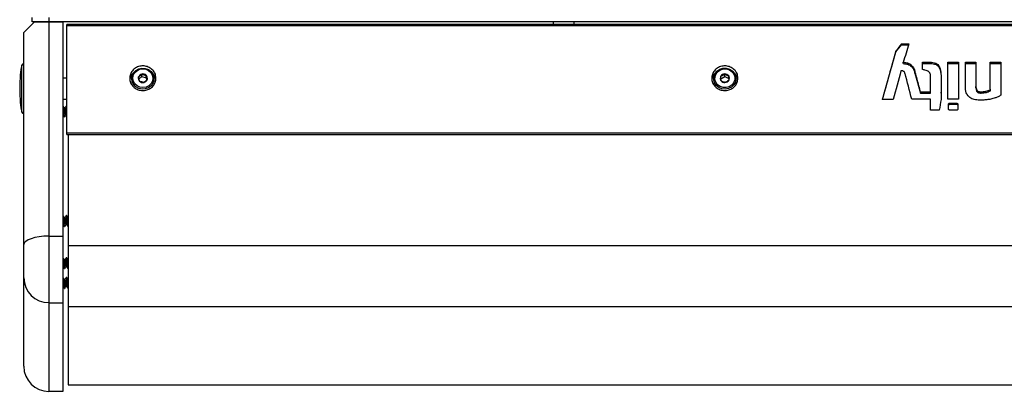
# Model space of a CAD drawing. Header units: inches. Extents: x 0.2 to 16.8, y 0.1 to 10.9.
# Tile 17 of 76: x 1.9 to 3, y 7.2 to 7.6. Entities that reach past the tile are written whole.
import ezdxf

# ---------------------------------------------------------------- set-up
doc = ezdxf.new("R2010")
doc.units = ezdxf.units.IN
doc.header["$MEASUREMENT"] = 0

msp = doc.modelspace()

# ---------------------------------------------------------------- linework, layer by layer
at = {"color": 7, "linetype": 'Continuous', "lineweight": 25}
for p, q in [((1.928, 7.5939), (1.9393, 7.6051)), ((1.9369, 7.6053), (1.9369, 7.6098)), ((1.9548, 7.6053), (1.9369, 7.6053)), ((1.9393, 7.6051), (1.9548, 7.6051)), ((1.9548, 7.6098), (1.9548, 7.6053)), ((4.1427, 7.6053), (1.9548, 7.6053)), ((1.9548, 7.6051), (1.9548, 7.3757)), ((1.9548, 7.6051), (1.9702, 7.6051)), ((1.9702, 7.3757), (1.9702, 7.6051)), ((4.1235, 7.6023), (1.9741, 7.6023)), ((1.9741, 7.6015), (1.9741, 7.6023)), ((1.9741, 7.6015), (4.1235, 7.6015)), ((1.9741, 7.4864), (1.9741, 7.6015)), ((2.4955, 7.6053), (2.4955, 7.6023)), ((2.518, 7.6023), (2.518, 7.6053)), ((1.928, 7.3666), (1.928, 7.5939)), ((2.8631, 7.5731), (2.869, 7.5808)), ((2.869, 7.5818), (2.8769, 7.5818)), ((2.869, 7.5808), (2.869, 7.5818)), ((2.869, 7.5808), (2.8766, 7.5808)), ((2.8488, 7.522), (2.8631, 7.5731)), ((2.8631, 7.5731), (2.8631, 7.5743)), ((1.9259, 7.5085), (1.9259, 7.5589)), ((2.871, 7.5605), (2.871, 7.5619)), ((2.8914, 7.5619), (2.9011, 7.5619)), ((2.8914, 7.5543), (2.8914, 7.5619)), ((2.8914, 7.5605), (2.9011, 7.5605)), ((2.9011, 7.5605), (2.9011, 7.5619)), ((2.9189, 7.5619), (2.9301, 7.5619)), ((2.9189, 7.5225), (2.9189, 7.5619)), ((2.9189, 7.5605), (2.9301, 7.5605)), ((2.9301, 7.5619), (2.9301, 7.5225)), ((2.9375, 7.5619), (2.9489, 7.5619)), ((2.9375, 7.5343), (2.9375, 7.5619)), ((2.9375, 7.5605), (2.9489, 7.5605)), ((2.9489, 7.5619), (2.9489, 7.5359)), ((2.9641, 7.5619), (2.9756, 7.5619)), ((2.9641, 7.5357), (2.9641, 7.5619)), ((2.9641, 7.5605), (2.9756, 7.5605)), ((2.9756, 7.5619), (2.9756, 7.5266)), ((2.0545, 7.5466), (2.0545, 7.5493)), ((2.6795, 7.5467), (2.6795, 7.5494)), ((2.8835, 7.5504), (2.8835, 7.5519)), ((2.8835, 7.5504), (2.8896, 7.529)), ((1.9741, 7.545), (1.9702, 7.545)), ((2.0437, 7.5444), (2.0437, 7.5415)), ((2.0515, 7.5439), (2.0545, 7.5466)), ((2.0545, 7.5466), (2.0592, 7.5453)), ((2.0592, 7.5453), (2.0592, 7.548)), ((2.0592, 7.5453), (2.0598, 7.543)), ((2.0676, 7.5415), (2.0676, 7.5444)), ((2.6677, 7.5444), (2.6677, 7.5415)), ((2.6753, 7.5443), (2.6795, 7.5467)), ((2.6795, 7.5467), (2.6838, 7.5445)), ((2.6838, 7.5445), (2.6838, 7.5473)), ((2.6838, 7.5445), (2.6838, 7.5426)), ((2.6916, 7.5415), (2.6916, 7.5444)), ((2.9003, 7.5304), (2.9003, 7.5449)), ((2.9115, 7.5477), (2.9115, 7.5301)), ((2.8896, 7.5304), (2.9003, 7.5304)), ((2.8896, 7.529), (2.8896, 7.5304)), ((2.8896, 7.529), (2.9003, 7.529)), ((2.9003, 7.529), (2.9003, 7.5304)), ((2.9115, 7.5301), (2.9115, 7.5242)), ((2.9115, 7.5301), (2.9115, 7.5301)), ((2.9115, 7.5287), (2.9115, 7.5301)), ((2.9115, 7.5287), (2.9115, 7.5287)), ((2.9489, 7.5345), (2.9489, 7.5359)), ((2.951, 7.5296), (2.951, 7.531)), ((2.9546, 7.529), (2.9546, 7.5304)), ((2.964, 7.5313), (2.964, 7.5327)), ((2.9644, 7.5315), (2.9644, 7.5329)), ((1.9702, 7.5225), (1.9741, 7.5225)), ((2.8601, 7.522), (2.8485, 7.522)), ((2.9003, 7.5224), (2.8801, 7.5224)), ((2.9003, 7.5107), (2.9003, 7.5224)), ((2.9115, 7.5242), (2.9115, 7.522)), ((2.9301, 7.5225), (2.9189, 7.5225)), ((2.9194, 7.5121), (2.9194, 7.5169)), ((2.9211, 7.5182), (2.9278, 7.5182)), ((2.9211, 7.517), (2.9211, 7.5182)), ((2.9211, 7.517), (2.9278, 7.517)), ((2.9278, 7.517), (2.9278, 7.5182)), ((2.9291, 7.5166), (2.9291, 7.5179)), ((2.9296, 7.5169), (2.9296, 7.5121)), ((1.9722, 7.5131), (1.9713, 7.5131)), ((1.9739, 7.5152), (1.9734, 7.5152)), ((1.9741, 7.515), (1.9739, 7.5152)), ((2.9096, 7.5107), (2.9003, 7.5107)), ((2.9278, 7.5107), (2.9211, 7.5107)), ((1.9715, 7.5035), (1.972, 7.5035)), ((1.9732, 7.5056), (1.9741, 7.5056)), ((1.9741, 7.4864), (4.1235, 7.4864)), ((1.9741, 7.4846), (1.9741, 7.4864)), ((1.9741, 7.4846), (4.1235, 7.4846)), ((1.9756, 7.4846), (1.9756, 7.3652)), ((1.9722, 7.3956), (1.9713, 7.3956)), ((1.9739, 7.3978), (1.9734, 7.3978)), ((1.9756, 7.3956), (1.9753, 7.3956)), ((1.9715, 7.3861), (1.972, 7.3861)), ((1.9732, 7.3882), (1.9741, 7.3882)), ((1.9754, 7.3861), (1.9756, 7.3861)), ((1.9548, 7.3757), (1.9548, 7.3044)), ((1.9548, 7.3757), (1.9702, 7.3757)), ((1.9702, 7.3044), (1.9702, 7.3757)), ((1.928, 7.3309), (1.928, 7.3666)), ((4.122, 7.3652), (1.9756, 7.3652)), ((1.9756, 7.3652), (1.9756, 7.3001)), ((1.9722, 7.3505), (1.9713, 7.3505)), ((1.9739, 7.3526), (1.9734, 7.3526)), ((1.9756, 7.3505), (1.9753, 7.3505)), ((1.9715, 7.3409), (1.972, 7.3409)), ((1.9732, 7.3431), (1.9741, 7.3431)), ((1.9754, 7.3409), (1.9756, 7.3409)), ((1.928, 7.2363), (1.928, 7.3309)), ((1.9722, 7.3293), (1.9713, 7.3293)), ((1.9739, 7.3315), (1.9734, 7.3315)), ((1.9756, 7.3293), (1.9753, 7.3293)), ((1.9715, 7.3198), (1.972, 7.3198)), ((1.9732, 7.3219), (1.9741, 7.3219)), ((1.9754, 7.3198), (1.9756, 7.3198)), ((1.9548, 7.3044), (1.9702, 7.3044)), ((1.9548, 7.3044), (1.9548, 7.2096)), ((1.9702, 7.2096), (1.9702, 7.3044)), ((4.122, 7.3001), (1.9756, 7.3001)), ((1.9756, 7.3001), (1.9756, 7.2165)), ((1.9756, 7.2165), (4.122, 7.2165)), ((1.9548, 7.2096), (1.9702, 7.2096))]:
    msp.add_line(p, q, dxfattribs=at)
at = {"color": 7, "linetype": 'Continuous', "lineweight": 25, "flags": 128}
for points in [[(2.0442, 7.5477), (2.0457, 7.5507), (2.0481, 7.5532), (2.0512, 7.5549), (2.0547, 7.5556), (2.0582, 7.5554), (2.0616, 7.5542), (2.0644, 7.5521), (2.0664, 7.5494), (2.0674, 7.5462), (2.0675, 7.5428), (2.0664, 7.5396), (2.0644, 7.5368), (2.0617, 7.5347), (2.0583, 7.5335), (2.0548, 7.5332), (2.0513, 7.534), (2.0482, 7.5356), (2.0458, 7.5381), (2.0442, 7.5411), (2.0437, 7.5444), (2.0442, 7.5477)], [(2.0454, 7.5478), (2.0468, 7.5506), (2.0492, 7.5529), (2.0521, 7.5544), (2.0554, 7.5549), (2.0587, 7.5545), (2.0618, 7.5531), (2.0642, 7.5509), (2.0658, 7.5482), (2.0663, 7.545), (2.0659, 7.5419), (2.0644, 7.5391), (2.0621, 7.5368), (2.0591, 7.5353), (2.0558, 7.5348), (2.0525, 7.5352), (2.0495, 7.5366), (2.0471, 7.5388), (2.0455, 7.5415), (2.0449, 7.5446), (2.0454, 7.5478)], [(2.6691, 7.5497), (2.6712, 7.5524), (2.6741, 7.5544), (2.6775, 7.5555), (2.681, 7.5556), (2.6845, 7.5547), (2.6875, 7.5529), (2.6898, 7.5503), (2.6912, 7.5473), (2.6916, 7.5439), (2.6909, 7.5407), (2.6892, 7.5377), (2.6867, 7.5353), (2.6835, 7.5338), (2.68, 7.5332), (2.6765, 7.5336), (2.6732, 7.535), (2.6705, 7.5372), (2.6686, 7.54), (2.6677, 7.5432), (2.6679, 7.5466), (2.6691, 7.5497)], [(2.6702, 7.5496), (2.6722, 7.5521), (2.675, 7.5539), (2.6782, 7.5548), (2.6815, 7.5548), (2.6847, 7.5537), (2.6874, 7.5518), (2.6893, 7.5492), (2.6903, 7.5462), (2.6902, 7.5431), (2.6891, 7.5401), (2.687, 7.5376), (2.6843, 7.5358), (2.6811, 7.5349), (2.6777, 7.5349), (2.6746, 7.536), (2.6719, 7.5379), (2.67, 7.5405), (2.669, 7.5435), (2.6691, 7.5466), (2.6702, 7.5496)], [(1.9548, 7.3757), (1.9496, 7.3756), (1.9446, 7.375), (1.9399, 7.3742), (1.9359, 7.373), (1.9325, 7.3717), (1.9301, 7.3701), (1.9285, 7.3684), (1.928, 7.3666)]]:
    msp.add_lwpolyline(points, dxfattribs=at)
at = {"color": 7, "linetype": 'Continuous', "lineweight": 25}
for centre, radius, start, end in [((1.928, 7.5583), 0.00221, 90, 164.315), ((2.0545, 7.5414), 0.013, 129.7448, 173.0053), ((2.0555, 7.5446), 0.00476, 101.5207, 161.1993), ((2.0556, 7.5444), 0.00507, 45.5298, 102.6656), ((2.0567, 7.5414), 0.013, 6.9435, 50.2556), ((2.6785, 7.5414), 0.013, 129.7448, 173.0053), ((2.6796, 7.5445), 0.00491, 91.01, 149.4022), ((2.6797, 7.5445), 0.00495, 34.2192, 92.2568), ((2.6807, 7.5414), 0.013, 6.9435, 50.2556), ((2.0551, 7.5448), 0.00438, 162.3575, 225.5313), ((2.0556, 7.5453), 0.00507, 225.5298, 282.6656), ((2.0558, 7.5451), 0.00476, 281.5207, 341.1993), ((2.0561, 7.5448), 0.00438, 342.3575, 45.5313), ((2.6791, 7.5448), 0.00435, 150.1112, 213.6748), ((2.6796, 7.5452), 0.00495, 214.2192, 272.2568), ((2.6797, 7.5452), 0.00491, 271.01, 329.4022), ((2.6802, 7.5448), 0.00435, 330.1112, 33.6748), ((1.928, 7.5091), 0.00221, 195.685, 270), ((1.9547, 7.3311), 0.0266, 180.3126, 270.3092), ((1.9548, 7.2363), 0.0268, 180, 270)]:
    msp.add_arc(centre, radius, start, end, dxfattribs=at)
for centre, major_axis, ratio, start_param, end_param in [((2.8406, 7.3224), (0.453, 0.6461), 0.166353, 1.27682, 1.28934), ((2.8659, 7.3224), (0.1712, 0.6503), 0.088905, 1.184111, 1.217233), ((2.8548, 7.3224), (0.1621, 0.6504), 0.084796, 1.19436, 1.280048), ((1.928, 7.5337), (0, 0.0287), 0.154219, 0.50223, 1.570796), ((2.8663, 7.3224), (0.1588, 0.6504), 0.083278, 1.228868, 1.279245), ((2.8742, 7.3224), (-0.154, 0.6504), 0.081048, 5.0056, 5.050683), ((2.8855, 7.3224), (-0.1641, 0.6504), 0.085699, 5.016161, 5.051188), ((1.928, 7.5337), (0, -0.0287), 0.154219, 4.712389, 5.780955), ((2.9152, 7.3224), (0.0952, 0.6505), 0.052029, 1.266655, 1.28481)]:
    msp.add_ellipse(centre, major_axis=major_axis, ratio=ratio, start_param=start_param, end_param=end_param, dxfattribs=at)
for points, knots in [([(2.871, 7.5619), (2.8725, 7.5618), (2.8752, 7.5616), (2.8787, 7.5598), (2.8816, 7.5569), (2.8829, 7.554), (2.8835, 7.5521), (2.8835, 7.5519)], [0, 0, 0, 0, 0.247947, 0.449639, 0.651146, 0.957996, 1, 1, 1, 1]), ([(2.871, 7.5605), (2.8726, 7.5604), (2.8759, 7.5602), (2.8797, 7.5577), (2.8822, 7.5543), (2.8831, 7.5518), (2.8835, 7.5504)], [0, 0, 0, 0, 0.277129, 0.532731, 0.749372, 1, 1, 1, 1]), ([(2.9011, 7.5619), (2.9022, 7.5618), (2.9043, 7.5617), (2.907, 7.5604), (2.9092, 7.5582), (2.9112, 7.554), (2.9113, 7.5502), (2.9115, 7.5477)], [0, 0, 0, 0, 0.163152, 0.29645, 0.429809, 0.619478, 1, 1, 1, 1]), ([(2.9011, 7.5605), (2.9023, 7.5605), (2.9045, 7.5603), (2.9076, 7.5587), (2.9099, 7.5558), (2.9113, 7.5515), (2.9114, 7.5482), (2.9115, 7.5463)], [0, 0, 0, 0, 0.1708389, 0.3251445, 0.4864605, 0.713364, 1, 1, 1, 1]), ([(2.0697, 7.5449), (2.0695, 7.5434), (2.0692, 7.5405), (2.0668, 7.5365), (2.0632, 7.5335), (2.0588, 7.5317), (2.054, 7.5315), (2.0494, 7.5328), (2.0454, 7.5354), (2.0427, 7.5391), (2.0414, 7.5435), (2.0417, 7.548), (2.0436, 7.5522), (2.0468, 7.5555), (2.051, 7.5576), (2.0558, 7.5583), (2.0605, 7.5575), (2.0647, 7.5553), (2.0678, 7.5519), (2.0695, 7.5483), (2.0696, 7.5459), (2.0697, 7.5449)], [0, 0, 0, 0, 0.05368, 0.10736, 0.161048, 0.214741, 0.268425, 0.3221, 0.375781, 0.429472, 0.483163, 0.536843, 0.590518, 0.644203, 0.697895, 0.751583, 0.80526, 0.858938, 0.912626, 0.966319, 1, 1, 1, 1]), ([(2.051, 7.5462), (2.0515, 7.5465), (2.0523, 7.5471), (2.0536, 7.5483), (2.0542, 7.549), (2.0545, 7.5493)], [0, 0, 0, 0, 0.439117, 0.751367, 1, 1, 1, 1]), ([(2.0545, 7.5493), (2.0548, 7.5492), (2.0555, 7.5489), (2.0569, 7.5484), (2.0582, 7.5481), (2.059, 7.548), (2.0592, 7.548)], [0, 0, 0, 0, 0.180942, 0.506293, 0.843975, 1, 1, 1, 1]), ([(2.6937, 7.5449), (2.6935, 7.5434), (2.6932, 7.5405), (2.6908, 7.5365), (2.6872, 7.5335), (2.6828, 7.5317), (2.678, 7.5315), (2.6734, 7.5328), (2.6694, 7.5354), (2.6667, 7.5391), (2.6654, 7.5435), (2.6657, 7.548), (2.6676, 7.5522), (2.6708, 7.5555), (2.675, 7.5576), (2.6798, 7.5583), (2.6845, 7.5575), (2.6887, 7.5553), (2.6918, 7.5519), (2.6935, 7.5483), (2.6936, 7.5459), (2.6937, 7.5449)], [0, 0, 0, 0, 0.05368, 0.10736, 0.161048, 0.214741, 0.268425, 0.3221, 0.375781, 0.429472, 0.483163, 0.536843, 0.590518, 0.644203, 0.697895, 0.751583, 0.80526, 0.858938, 0.912626, 0.966319, 1, 1, 1, 1]), ([(2.6753, 7.547), (2.6759, 7.5473), (2.6769, 7.5477), (2.6784, 7.5486), (2.6792, 7.5492), (2.6795, 7.5494)], [0, 0, 0, 0, 0.439117, 0.751367, 1, 1, 1, 1]), ([(2.6795, 7.5494), (2.6797, 7.5493), (2.6804, 7.5488), (2.6817, 7.5481), (2.6829, 7.5475), (2.6836, 7.5473), (2.6838, 7.5473)], [0, 0, 0, 0, 0.180942, 0.506293, 0.843975, 1, 1, 1, 1]), ([(2.8689, 7.5529), (2.8688, 7.5529), (2.8688, 7.5529), (2.8687, 7.553), (2.8686, 7.553), (2.8686, 7.553)], [0, 0, 0, 0, 0.382028, 0.68972, 1, 1, 1, 1]), ([(2.8728, 7.5501), (2.8726, 7.5505), (2.8723, 7.5514), (2.8714, 7.5523), (2.8703, 7.5528), (2.8694, 7.5529), (2.8689, 7.5529)], [0, 0, 0, 0, 0.302045, 0.510847, 0.719939, 1, 1, 1, 1]), ([(2.8967, 7.5528), (2.8958, 7.5531), (2.8945, 7.5535), (2.8927, 7.554), (2.8918, 7.5542), (2.8914, 7.5543)], [0, 0, 0, 0, 0.499439, 0.74937, 1, 1, 1, 1]), ([(2.8994, 7.5505), (2.8992, 7.5508), (2.8988, 7.5515), (2.8979, 7.5523), (2.897, 7.5526), (2.8967, 7.5528)], [0, 0, 0, 0, 0.268501, 0.708502, 1, 1, 1, 1]), ([(2.9003, 7.5449), (2.9003, 7.5456), (2.9003, 7.5469), (2.9001, 7.5488), (2.8996, 7.5499), (2.8994, 7.5505)], [0, 0, 0, 0, 0.354059, 0.67279, 1, 1, 1, 1]), ([(2.0521, 7.5417), (2.0519, 7.5423), (2.0516, 7.5432), (2.0513, 7.5448), (2.0511, 7.5458), (2.051, 7.5462)], [0, 0, 0, 0, 0.439117, 0.751367, 1, 1, 1, 1]), ([(2.0567, 7.5404), (2.0565, 7.5404), (2.0558, 7.5405), (2.0545, 7.5408), (2.0531, 7.5413), (2.0523, 7.5416), (2.0521, 7.5417)], [0, 0, 0, 0, 0.156025, 0.493707, 0.819058, 1, 1, 1, 1]), ([(2.0603, 7.5435), (2.0598, 7.543), (2.0589, 7.542), (2.0576, 7.541), (2.057, 7.5406), (2.0567, 7.5404)], [0, 0, 0, 0, 0.4391165, 0.7513669, 1, 1, 1, 1]), ([(2.0592, 7.548), (2.0593, 7.5472), (2.0596, 7.546), (2.06, 7.5445), (2.0602, 7.5438), (2.0603, 7.5435)], [0, 0, 0, 0, 0.439117, 0.751367, 1, 1, 1, 1]), ([(2.6755, 7.5424), (2.6755, 7.543), (2.6754, 7.5439), (2.6754, 7.5457), (2.6754, 7.5466), (2.6753, 7.547)], [0, 0, 0, 0, 0.439117, 0.751367, 1, 1, 1, 1]), ([(2.6798, 7.5403), (2.6796, 7.5403), (2.6789, 7.5406), (2.6777, 7.5411), (2.6764, 7.5418), (2.6757, 7.5423), (2.6755, 7.5424)], [0, 0, 0, 0, 0.156025, 0.493707, 0.819058, 1, 1, 1, 1]), ([(2.6839, 7.5427), (2.6833, 7.5422), (2.6823, 7.5415), (2.6808, 7.5407), (2.6801, 7.5404), (2.6798, 7.5403)], [0, 0, 0, 0, 0.439117, 0.751367, 1, 1, 1, 1]), ([(2.6838, 7.5473), (2.6838, 7.5465), (2.6838, 7.5452), (2.6839, 7.5437), (2.6839, 7.543), (2.6839, 7.5427)], [0, 0, 0, 0, 0.439117, 0.751367, 1, 1, 1, 1]), ([(2.9413, 7.5252), (2.9407, 7.5258), (2.9391, 7.5276), (2.9377, 7.5307), (2.9376, 7.5332), (2.9375, 7.5343)], [0, 0, 0, 0, 0.271738, 0.674671, 1, 1, 1, 1]), ([(2.9489, 7.5359), (2.9489, 7.5354), (2.949, 7.5341), (2.9495, 7.5325), (2.9503, 7.5314), (2.9509, 7.5311), (2.951, 7.531)], [0, 0, 0, 0, 0.287059, 0.684232, 0.883596, 1, 1, 1, 1]), ([(2.9489, 7.5345), (2.949, 7.5339), (2.949, 7.5327), (2.9495, 7.5312), (2.9502, 7.5302), (2.9508, 7.5298), (2.951, 7.5296)], [0, 0, 0, 0, 0.34691, 0.629729, 0.820526, 1, 1, 1, 1]), ([(2.951, 7.531), (2.9514, 7.5308), (2.9522, 7.5305), (2.9534, 7.5304), (2.9542, 7.5304), (2.9546, 7.5304)], [0, 0, 0, 0, 0.346626, 0.671148, 1, 1, 1, 1]), ([(2.951, 7.5296), (2.9513, 7.5295), (2.9518, 7.5292), (2.953, 7.529), (2.9539, 7.529), (2.9546, 7.529)], [0, 0, 0, 0, 0.213002, 0.474915, 1, 1, 1, 1]), ([(2.9546, 7.5304), (2.9554, 7.5304), (2.9571, 7.5304), (2.9604, 7.531), (2.9626, 7.532), (2.964, 7.5327)], [0, 0, 0, 0, 0.260018, 0.520124, 1, 1, 1, 1]), ([(2.9546, 7.529), (2.9564, 7.5291), (2.9597, 7.5293), (2.9627, 7.5307), (2.964, 7.5313)], [0, 0, 0, 0, 0.562575, 1, 1, 1, 1]), ([(2.964, 7.5327), (2.964, 7.5327), (2.9641, 7.5327), (2.9642, 7.5328), (2.9643, 7.5329), (2.9644, 7.5329)], [0, 0, 0, 0, 0.253685, 0.50737, 1, 1, 1, 1]), ([(2.964, 7.5313), (2.9641, 7.5313), (2.9642, 7.5314), (2.9643, 7.5315), (2.9644, 7.5315)], [0, 0, 0, 0, 0.557851, 1, 1, 1, 1]), ([(2.9644, 7.5329), (2.9643, 7.5332), (2.9642, 7.5339), (2.9642, 7.5348), (2.9641, 7.5354), (2.9641, 7.5357)], [0, 0, 0, 0, 0.358355, 0.678876, 1, 1, 1, 1]), ([(2.9194, 7.5169), (2.9195, 7.5171), (2.9195, 7.5174), (2.9197, 7.5177), (2.92, 7.518), (2.9205, 7.5182), (2.9209, 7.5182), (2.9211, 7.5182)], [0, 0, 0, 0, 0.227058, 0.373935, 0.521034, 0.720456, 1, 1, 1, 1]), ([(2.9194, 7.5157), (2.9195, 7.5159), (2.9195, 7.5161), (2.9197, 7.5165), (2.92, 7.5168), (2.9205, 7.5169), (2.9209, 7.517), (2.9211, 7.517)], [0, 0, 0, 0, 0.18845, 0.353083, 0.51497, 0.731503, 1, 1, 1, 1]), ([(2.9278, 7.5182), (2.9279, 7.5182), (2.9282, 7.5182), (2.9287, 7.5181), (2.9289, 7.5179), (2.9291, 7.5179)], [0, 0, 0, 0, 0.3000574, 0.5890343, 1, 1, 1, 1]), ([(2.9278, 7.517), (2.9281, 7.517), (2.9285, 7.5169), (2.9289, 7.5167), (2.9291, 7.5166)], [0, 0, 0, 0, 0.601031, 1, 1, 1, 1]), ([(2.9291, 7.5179), (2.9292, 7.5178), (2.9294, 7.5176), (2.9296, 7.5173), (2.9296, 7.517), (2.9296, 7.5169)], [0, 0, 0, 0, 0.336347, 0.674109, 1, 1, 1, 1]), ([(2.9514, 7.5214), (2.9503, 7.5215), (2.9476, 7.5218), (2.944, 7.5229), (2.942, 7.5246), (2.9413, 7.5252)], [0, 0, 0, 0, 0.285145, 0.752729, 1, 1, 1, 1]), ([(2.9649, 7.5224), (2.9635, 7.5222), (2.9605, 7.5217), (2.956, 7.5214), (2.9529, 7.5214), (2.9514, 7.5214)], [0, 0, 0, 0, 0.314324, 0.656122, 1, 1, 1, 1]), ([(2.9756, 7.5266), (2.9746, 7.5261), (2.9726, 7.525), (2.969, 7.5235), (2.9664, 7.5228), (2.9649, 7.5224)], [0, 0, 0, 0, 0.293938, 0.587958, 1, 1, 1, 1]), ([(1.9721, 7.5037), (1.9721, 7.5036), (1.9719, 7.5033), (1.9717, 7.5038), (1.9715, 7.5051), (1.9712, 7.507), (1.971, 7.5093), (1.9707, 7.5117), (1.9705, 7.5136), (1.9703, 7.5147), (1.9702, 7.5149), (1.9701, 7.515)], [0, 0, 0, 0, 0.068138, 0.194406, 0.316669, 0.444063, 0.568138, 0.692212, 0.819606, 0.94187, 1, 1, 1, 1]), ([(1.9714, 7.5129), (1.9712, 7.5132), (1.9708, 7.5139), (1.9704, 7.5146), (1.9702, 7.5149)], [0, 0, 0, 0, 0.533383, 1, 1, 1, 1]), ([(1.9713, 7.5037), (1.9713, 7.5038), (1.9712, 7.5039), (1.971, 7.5051), (1.9707, 7.507), (1.9705, 7.5093), (1.9703, 7.511), (1.9702, 7.5117), (1.9702, 7.5118)], [0, 0, 0, 0, 0.1019808, 0.3164751, 0.5399699, 0.7576411, 0.9753124, 1, 1, 1, 1]), ([(1.9732, 7.5056), (1.9731, 7.5057), (1.9729, 7.5058), (1.9727, 7.5067), (1.9724, 7.5079), (1.9722, 7.5093), (1.972, 7.5108), (1.9717, 7.512), (1.9715, 7.5127), (1.9714, 7.5128), (1.9714, 7.5128)], [0, 0, 0, 0, 0.139738, 0.274898, 0.415926, 0.553155, 0.690383, 0.831412, 0.966571, 1, 1, 1, 1]), ([(1.9733, 7.5151), (1.9731, 7.5147), (1.9727, 7.514), (1.9723, 7.5134), (1.9721, 7.5131)], [0, 0, 0, 0, 0.547204, 1, 1, 1, 1]), ([(1.974, 7.5059), (1.974, 7.5059), (1.9739, 7.506), (1.9737, 7.5067), (1.9734, 7.5079), (1.9732, 7.5093), (1.973, 7.5108), (1.9727, 7.512), (1.9725, 7.5129), (1.9723, 7.513), (1.9722, 7.5131)], [0, 0, 0, 0, 0.033429, 0.168588, 0.309617, 0.446845, 0.584074, 0.725102, 0.860262, 1, 1, 1, 1]), ([(1.9741, 7.5123), (1.974, 7.5128), (1.9739, 7.5138), (1.9737, 7.5149), (1.9735, 7.5154), (1.9734, 7.5151), (1.9733, 7.515)], [0, 0, 0, 0, 0.194989, 0.505798, 0.826785, 1, 1, 1, 1]), ([(2.9211, 7.5107), (2.9208, 7.5107), (2.9204, 7.5107), (2.92, 7.5109), (2.9197, 7.5112), (2.9195, 7.5116), (2.9195, 7.5119), (2.9194, 7.5121)], [0, 0, 0, 0, 0.291399, 0.457732, 0.625354, 0.773753, 1, 1, 1, 1]), ([(2.9296, 7.5121), (2.9296, 7.5119), (2.9295, 7.5116), (2.9293, 7.5112), (2.929, 7.5109), (2.9285, 7.5107), (2.928, 7.5107), (2.9278, 7.5107)], [0, 0, 0, 0, 0.22562, 0.376326, 0.527437, 0.721416, 1, 1, 1, 1]), ([(1.9702, 7.5055), (1.9704, 7.5053), (1.9707, 7.5046), (1.9711, 7.504), (1.9713, 7.5036)], [0, 0, 0, 0, 0.4177413, 1, 1, 1, 1]), ([(1.9721, 7.5036), (1.9723, 7.504), (1.9727, 7.5047), (1.9731, 7.5053), (1.9733, 7.5056)], [0, 0, 0, 0, 0.5472044, 1, 1, 1, 1]), ([(1.9721, 7.3863), (1.9721, 7.3862), (1.9719, 7.3859), (1.9717, 7.3864), (1.9715, 7.3877), (1.9712, 7.3896), (1.971, 7.3919), (1.9707, 7.3942), (1.9705, 7.3961), (1.9703, 7.3973), (1.9702, 7.3975), (1.9701, 7.3975)], [0, 0, 0, 0, 0.068138, 0.194406, 0.316669, 0.444063, 0.568138, 0.692212, 0.819606, 0.94187, 1, 1, 1, 1]), ([(1.9714, 7.3954), (1.9712, 7.3958), (1.9708, 7.3965), (1.9704, 7.3972), (1.9702, 7.3975)], [0, 0, 0, 0, 0.533383, 1, 1, 1, 1]), ([(1.9713, 7.3863), (1.9713, 7.3864), (1.9712, 7.3865), (1.971, 7.3877), (1.9707, 7.3896), (1.9705, 7.3919), (1.9703, 7.3936), (1.9702, 7.3943), (1.9702, 7.3944)], [0, 0, 0, 0, 0.101981, 0.316475, 0.53997, 0.757641, 0.975312, 1, 1, 1, 1]), ([(1.9732, 7.3882), (1.9731, 7.3883), (1.9729, 7.3884), (1.9727, 7.3892), (1.9724, 7.3905), (1.9722, 7.3919), (1.972, 7.3934), (1.9717, 7.3946), (1.9715, 7.3953), (1.9714, 7.3954), (1.9714, 7.3954)], [0, 0, 0, 0, 0.139738, 0.2748976, 0.4159261, 0.5531547, 0.6903834, 0.8314119, 0.9665714, 1, 1, 1, 1]), ([(1.9733, 7.3976), (1.9731, 7.3973), (1.9727, 7.3966), (1.9723, 7.3959), (1.9721, 7.3956)], [0, 0, 0, 0, 0.5472044, 1, 1, 1, 1]), ([(1.974, 7.3884), (1.974, 7.3884), (1.9739, 7.3885), (1.9737, 7.3893), (1.9734, 7.3904), (1.9732, 7.3919), (1.973, 7.3934), (1.9727, 7.3946), (1.9725, 7.3955), (1.9723, 7.3956), (1.9722, 7.3956)], [0, 0, 0, 0, 0.0334286, 0.1685881, 0.3096166, 0.4468453, 0.5840739, 0.7251024, 0.860262, 1, 1, 1, 1]), ([(1.9753, 7.3863), (1.9753, 7.3864), (1.9751, 7.3865), (1.975, 7.3877), (1.9747, 7.3896), (1.9744, 7.3919), (1.9742, 7.3942), (1.9739, 7.3962), (1.9737, 7.3974), (1.9735, 7.3979), (1.9734, 7.3976), (1.9733, 7.3975)], [0, 0, 0, 0, 0.05813, 0.180394, 0.307788, 0.431862, 0.555937, 0.683331, 0.805594, 0.931862, 1, 1, 1, 1]), ([(1.9756, 7.3871), (1.9755, 7.3873), (1.9754, 7.3879), (1.9752, 7.3896), (1.9749, 7.3919), (1.9747, 7.3942), (1.9744, 7.3962), (1.9742, 7.3975), (1.974, 7.3977), (1.9739, 7.3978)], [0, 0, 0, 0, 0.075673, 0.232371, 0.384986, 0.537601, 0.694299, 0.844687, 1, 1, 1, 1]), ([(1.9754, 7.3954), (1.9752, 7.3958), (1.9747, 7.3965), (1.9743, 7.3973), (1.9741, 7.3976)], [0, 0, 0, 0, 0.497785, 1, 1, 1, 1]), ([(1.9756, 7.3949), (1.9755, 7.3951), (1.9755, 7.3953), (1.9754, 7.3954), (1.9754, 7.3954)], [0, 0, 0, 0, 0.6728219, 1, 1, 1, 1]), ([(1.9702, 7.3881), (1.9704, 7.3878), (1.9707, 7.3872), (1.9711, 7.3866), (1.9713, 7.3862)], [0, 0, 0, 0, 0.4177413, 1, 1, 1, 1]), ([(1.9721, 7.3862), (1.9723, 7.3866), (1.9727, 7.3872), (1.9731, 7.3879), (1.9733, 7.3882)], [0, 0, 0, 0, 0.547204, 1, 1, 1, 1]), ([(1.974, 7.3884), (1.9742, 7.388), (1.9746, 7.3873), (1.9751, 7.3866), (1.9753, 7.3862)], [0, 0, 0, 0, 0.497785, 1, 1, 1, 1]), ([(1.9714, 7.3503), (1.9712, 7.3507), (1.9708, 7.3514), (1.9703, 7.3521), (1.9701, 7.3525)], [0, 0, 0, 0, 0.497785, 1, 1, 1, 1]), ([(1.9721, 7.3412), (1.9721, 7.3411), (1.9719, 7.3408), (1.9717, 7.3412), (1.9715, 7.3425), (1.9712, 7.3445), (1.971, 7.3468), (1.9707, 7.3491), (1.9705, 7.351), (1.9703, 7.3522), (1.9702, 7.3523), (1.9701, 7.3524)], [0, 0, 0, 0, 0.068138, 0.194406, 0.316669, 0.444063, 0.568138, 0.692212, 0.819606, 0.94187, 1, 1, 1, 1]), ([(1.9713, 7.3412), (1.9713, 7.3412), (1.9712, 7.3414), (1.971, 7.3426), (1.9707, 7.3445), (1.9705, 7.3467), (1.9703, 7.3485), (1.9702, 7.3491), (1.9702, 7.3492)], [0, 0, 0, 0, 0.1019808, 0.3164751, 0.5399699, 0.7576411, 0.9753124, 1, 1, 1, 1]), ([(1.9732, 7.3431), (1.9731, 7.3431), (1.9729, 7.3432), (1.9727, 7.3441), (1.9724, 7.3453), (1.9722, 7.3468), (1.972, 7.3482), (1.9717, 7.3494), (1.9715, 7.3501), (1.9714, 7.3502), (1.9714, 7.3503)], [0, 0, 0, 0, 0.139738, 0.274898, 0.415926, 0.553155, 0.690383, 0.831412, 0.966571, 1, 1, 1, 1]), ([(1.9733, 7.3525), (1.9731, 7.3521), (1.9727, 7.3515), (1.9723, 7.3508), (1.9721, 7.3505)], [0, 0, 0, 0, 0.5472044, 1, 1, 1, 1]), ([(1.974, 7.3433), (1.974, 7.3433), (1.9739, 7.3434), (1.9737, 7.3441), (1.9734, 7.3453), (1.9732, 7.3468), (1.973, 7.3482), (1.9727, 7.3495), (1.9725, 7.3503), (1.9723, 7.3504), (1.9722, 7.3505)], [0, 0, 0, 0, 0.033429, 0.168588, 0.309617, 0.446845, 0.584074, 0.725102, 0.860262, 1, 1, 1, 1]), ([(1.9753, 7.3412), (1.9753, 7.3412), (1.9751, 7.3414), (1.975, 7.3426), (1.9747, 7.3445), (1.9744, 7.3468), (1.9742, 7.3491), (1.9739, 7.351), (1.9737, 7.3523), (1.9735, 7.3528), (1.9734, 7.3525), (1.9733, 7.3524)], [0, 0, 0, 0, 0.05813, 0.180394, 0.307788, 0.431862, 0.555937, 0.683331, 0.805594, 0.931862, 1, 1, 1, 1]), ([(1.9756, 7.342), (1.9755, 7.3422), (1.9754, 7.3428), (1.9752, 7.3445), (1.9749, 7.3468), (1.9747, 7.3491), (1.9744, 7.351), (1.9742, 7.3524), (1.974, 7.3525), (1.9739, 7.3526)], [0, 0, 0, 0, 0.075673, 0.232371, 0.384986, 0.537601, 0.694299, 0.844687, 1, 1, 1, 1]), ([(1.9754, 7.3503), (1.9752, 7.3507), (1.9747, 7.3514), (1.9743, 7.3521), (1.9741, 7.3525)], [0, 0, 0, 0, 0.497785, 1, 1, 1, 1]), ([(1.97, 7.3432), (1.9702, 7.3429), (1.9707, 7.3422), (1.9711, 7.3414), (1.9713, 7.341)], [0, 0, 0, 0, 0.497785, 1, 1, 1, 1]), ([(1.9721, 7.341), (1.9723, 7.3414), (1.9727, 7.3421), (1.9731, 7.3428), (1.9733, 7.3431)], [0, 0, 0, 0, 0.547204, 1, 1, 1, 1]), ([(1.974, 7.3432), (1.9742, 7.3429), (1.9746, 7.3422), (1.9751, 7.3414), (1.9753, 7.341)], [0, 0, 0, 0, 0.497785, 1, 1, 1, 1]), ([(1.9714, 7.3292), (1.9712, 7.3295), (1.9708, 7.3303), (1.9703, 7.331), (1.9701, 7.3314)], [0, 0, 0, 0, 0.497785, 1, 1, 1, 1]), ([(1.9721, 7.32), (1.9721, 7.3199), (1.9719, 7.3196), (1.9717, 7.3201), (1.9715, 7.3214), (1.9712, 7.3233), (1.971, 7.3256), (1.9707, 7.3279), (1.9705, 7.3298), (1.9703, 7.331), (1.9702, 7.3312), (1.9701, 7.3312)], [0, 0, 0, 0, 0.068138, 0.194406, 0.316669, 0.444063, 0.568138, 0.692212, 0.819606, 0.94187, 1, 1, 1, 1]), ([(1.9713, 7.32), (1.9713, 7.3201), (1.9712, 7.3202), (1.971, 7.3214), (1.9707, 7.3233), (1.9705, 7.3256), (1.9703, 7.3273), (1.9702, 7.328), (1.9702, 7.3281)], [0, 0, 0, 0, 0.101981, 0.316475, 0.53997, 0.757641, 0.975312, 1, 1, 1, 1]), ([(1.9732, 7.3219), (1.9731, 7.322), (1.9729, 7.3221), (1.9727, 7.323), (1.9724, 7.3242), (1.9722, 7.3256), (1.972, 7.3271), (1.9717, 7.3283), (1.9715, 7.329), (1.9714, 7.3291), (1.9714, 7.3291)], [0, 0, 0, 0, 0.139738, 0.2748976, 0.4159261, 0.5531547, 0.6903834, 0.8314119, 0.9665714, 1, 1, 1, 1]), ([(1.9733, 7.3314), (1.9731, 7.331), (1.9727, 7.3303), (1.9723, 7.3296), (1.9721, 7.3293)], [0, 0, 0, 0, 0.5472044, 1, 1, 1, 1]), ([(1.974, 7.3221), (1.974, 7.3222), (1.9739, 7.3223), (1.9737, 7.323), (1.9734, 7.3242), (1.9732, 7.3256), (1.973, 7.3271), (1.9727, 7.3283), (1.9725, 7.3292), (1.9723, 7.3293), (1.9722, 7.3293)], [0, 0, 0, 0, 0.0334286, 0.1685881, 0.3096166, 0.4468453, 0.5840739, 0.7251024, 0.860262, 1, 1, 1, 1]), ([(1.9753, 7.32), (1.9753, 7.3201), (1.9751, 7.3202), (1.975, 7.3214), (1.9747, 7.3233), (1.9744, 7.3256), (1.9742, 7.3279), (1.9739, 7.3299), (1.9737, 7.3312), (1.9735, 7.3317), (1.9734, 7.3313), (1.9733, 7.3312)], [0, 0, 0, 0, 0.05813, 0.180394, 0.307788, 0.431862, 0.555937, 0.683331, 0.805594, 0.931862, 1, 1, 1, 1]), ([(1.9756, 7.3208), (1.9755, 7.321), (1.9754, 7.3216), (1.9752, 7.3234), (1.9749, 7.3256), (1.9747, 7.3279), (1.9744, 7.3299), (1.9742, 7.3312), (1.974, 7.3314), (1.9739, 7.3315)], [0, 0, 0, 0, 0.075673, 0.232371, 0.384986, 0.537601, 0.694299, 0.844687, 1, 1, 1, 1]), ([(1.9754, 7.3292), (1.9752, 7.3295), (1.9747, 7.3303), (1.9743, 7.331), (1.9741, 7.3314)], [0, 0, 0, 0, 0.497785, 1, 1, 1, 1]), ([(1.97, 7.3221), (1.9702, 7.3217), (1.9707, 7.321), (1.9711, 7.3203), (1.9713, 7.3199)], [0, 0, 0, 0, 0.497785, 1, 1, 1, 1]), ([(1.9721, 7.3199), (1.9723, 7.3203), (1.9727, 7.3209), (1.9731, 7.3216), (1.9733, 7.3219)], [0, 0, 0, 0, 0.547204, 1, 1, 1, 1]), ([(1.974, 7.3221), (1.9742, 7.3217), (1.9746, 7.321), (1.9751, 7.3203), (1.9753, 7.3199)], [0, 0, 0, 0, 0.497785, 1, 1, 1, 1])]:
    msp.add_open_spline(points, degree=3, knots=knots, dxfattribs=at)

doc.saveas('drawing.dxf')
